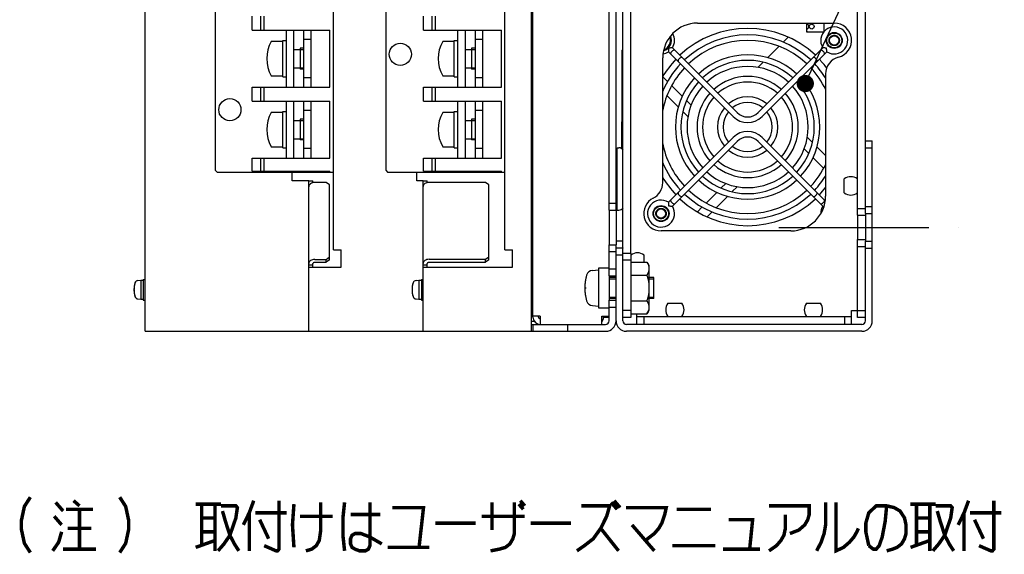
# Model space of a CAD drawing. Extents: x 159 to 2026, y 157 to 1386.
# Tile 7 of 28: x 1578 to 1862, y 200 to 354. Entities that reach past the tile are written whole.
import ezdxf

# ---------------------------------------------------------------- set-up
doc = ezdxf.new("R2010")
doc.units = 0
doc.header["$LTSCALE"] = 115.5
doc.linetypes.add('CENTER', pattern=[0.6, 0.375, -0.075, 0.075, -0.075])
doc.linetypes.add('HIDDEN', pattern=[0.2, 0.1, -0.1])
doc.layers.get('0').update_dxf_attribs({"linetype": 'CONTINUOUS'})
for name, color, linetype in [('ALL_AXIS', 7, 'CONTINUOUS'), ('ALL_CURVE', 7, 'CONTINUOUS'), ('ALL_FEATURES', 7, 'CONTINUOUS'), ('ALL_NOTE', 7, 'CONTINUOUS'), ('DEFAULT_2', 8, 'HIDDEN')]:
    doc.layers.add(name, color=color, linetype=linetype)

msp = doc.modelspace()

# ---------------------------------------------------------------- linework, layer by layer
at = {"color": 7, "linetype": 'CONTINUOUS'}
for p, q in [((1658.75, 345.75), (1658.75, 339.75)), ((1708.25, 345.75), (1708.25, 339.75)), ((1658.75, 325.25), (1658.75, 319.25)), ((1708.25, 325.25), (1708.25, 319.25)), ((1751.63, 324.45), (1751.7, 324.45)), ((1751.63, 316.715), (1751.63, 324.45)), ((1754.3, 284.006), (1758.919, 284.006)), ((1758.919, 284.006), (1759.5, 283)), ((1758.919, 284.006), (1759.239, 283.362)), ((1759.5, 283), (1759.5, 270)), ((1754.3, 280.253), (1758.919, 280.253)), ((1754.3, 280.253), (1754.3, 272.747)), ((1760.9, 273.5), (1760.9, 279.5)), ((1726, 271.165), (1725.5, 271.165)), ((1754.3, 272.747), (1758.919, 272.747)), ((1759.5, 270.871), (1759.434, 270.258)), ((1754.3, 268.994), (1758.919, 268.994)), ((1758.919, 268.994), (1759.5, 270)), ((1726.43, 266.835), (1725.5, 266.835))]:
    msp.add_line(p, q, dxfattribs=at)
for points in [[(1759.5, 282.129), (1759.434, 281.516), (1759.239, 280.896), (1758.919, 280.253)], [(1759.239, 283.362), (1759.434, 282.742), (1759.5, 282.129)], [(1758.919, 280.253), (1759.239, 278.966), (1759.434, 277.726), (1759.5, 276.5)], [(1759.5, 276.5), (1759.434, 275.274), (1759.239, 274.034), (1758.919, 272.747)], [(1758.919, 272.747), (1759.239, 272.104), (1759.434, 271.484), (1759.5, 270.871)], [(1759.434, 270.258), (1759.239, 269.638), (1758.919, 268.994)]]:
    msp.add_lwpolyline(points, dxfattribs=at)
at = {"layer": 'ALL_AXIS', "color": 7, "linetype": 'CONTINUOUS'}
for p, q in [((1754.3, 286.5), (1754.3, 501.5)), ((1644.9, 351), (1644.9, 355)), ((1694.4, 351), (1694.4, 355)), ((1654.75, 351), (1654.75, 334.5)), ((1656.9, 351), (1656.9, 334.5)), ((1704.25, 351), (1704.25, 334.5)), ((1706.4, 351), (1706.4, 334.5)), ((1650.548, 347.75), (1653.75, 347.75)), ((1653.75, 348), (1654.75, 348)), ((1653.75, 337.502), (1653.75, 347.998)), ((1700.048, 347.75), (1703.25, 347.75)), ((1703.25, 348), (1704.25, 348)), ((1703.25, 337.502), (1703.25, 347.998)), ((1656.9, 345.425), (1659.9, 345.425)), ((1706.4, 345.425), (1709.4, 345.425)), ((1656.9, 340.075), (1659.9, 340.075)), ((1706.4, 340.075), (1709.4, 340.075)), ((1650.548, 337.75), (1653.75, 337.75)), ((1653.75, 337.5), (1654.75, 337.5)), ((1700.048, 337.75), (1703.25, 337.75)), ((1703.25, 337.5), (1704.25, 337.5)), ((1644.9, 330.5), (1644.9, 334.5)), ((1694.4, 330.5), (1694.4, 334.5)), ((1654.75, 330.5), (1654.75, 314)), ((1656.9, 330.5), (1656.9, 314)), ((1704.25, 330.5), (1704.25, 314)), ((1706.4, 330.5), (1706.4, 314)), ((1650.548, 327.25), (1653.75, 327.25)), ((1653.75, 327.5), (1654.75, 327.5)), ((1653.75, 317.002), (1653.75, 327.498)), ((1700.048, 327.25), (1703.25, 327.25)), ((1703.25, 327.5), (1704.25, 327.5)), ((1703.25, 317.002), (1703.25, 327.498)), ((1656.9, 324.925), (1659.9, 324.925)), ((1706.4, 324.925), (1709.4, 324.925)), ((1656.9, 319.575), (1659.9, 319.575)), ((1706.4, 319.575), (1709.4, 319.575)), ((1650.548, 317.25), (1653.75, 317.25)), ((1653.75, 317), (1654.75, 317)), ((1700.048, 317.25), (1703.25, 317.25)), ((1703.25, 317), (1704.25, 317)), ((1750.3, 317), (1750.8, 317)), ((1750.3, 299.001), (1750.3, 316.999)), ((1644.9, 310.2), (1644.9, 314)), ((1694.4, 310.2), (1694.4, 314)), ((1750, 315), (1750.3, 315)), ((1815.9, 304), (1815.9, 308)), ((1748, 299), (1748, 289)), ((1750, 301), (1750.3, 301)), ((1750.3, 299), (1750.8, 299)), ((1819.7, 297.5), (1819.7, 290.5)), ((1758.1, 284), (1758.1, 286)), ((1743.167, 281.598), (1744.9, 281.75)), ((1748, 282.25), (1744.9, 282.25)), ((1744.9, 282.25), (1744.9, 270.75)), ((1611.953, 278.676), (1612.8, 278.75)), ((1612.8, 278.75), (1613.5, 278.75)), ((1612.8, 278.75), (1612.8, 273.25)), ((1613.5, 279), (1614, 279)), ((1613.5, 279), (1613.5, 273)), ((1692.253, 278.676), (1693.1, 278.75)), ((1693.1, 278.75), (1693.8, 278.75)), ((1693.1, 278.75), (1693.1, 273.25)), ((1693.8, 279), (1694.3, 279)), ((1693.8, 279), (1693.8, 273)), ((1748, 280), (1748, 273)), ((1748, 279.175), (1750, 279.175)), ((1759.5, 279.175), (1760.9, 279.175)), ((1760.9, 273.825), (1760.9, 279.175)), ((1611.953, 273.324), (1612.8, 273.25)), ((1612.8, 273.25), (1613.5, 273.25)), ((1613.5, 273), (1614, 273)), ((1692.253, 273.324), (1693.1, 273.25)), ((1693.1, 273.25), (1693.8, 273.25)), ((1693.8, 273), (1694.3, 273)), ((1748, 273.825), (1750, 273.825)), ((1759.5, 273.825), (1760.9, 273.825)), ((1743.167, 271.402), (1744.9, 271.25)), ((1744.9, 270.75), (1748, 270.75)), ((1765, 272.1), (1769, 272.1)), ((1805, 272.1), (1809, 272.1))]:
    msp.add_line(p, q, dxfattribs=at)
at = {"layer": 'ALL_AXIS', "color": 3, "linetype": 'CONTINUOUS'}
for p, q in [((1752, 289.427), (1752, 498.573)), ((1750, 299), (1750, 289)), ((1822, 297.5), (1822, 290.5)), ((1752, 288.073), (1752, 288))]:
    msp.add_line(p, q, dxfattribs=at)
at = {"layer": 'ALL_AXIS', "color": 7, "linetype": 'CENTER'}
msp.add_line((1797, 294), (1849, 294), dxfattribs=at)
at = {"layer": 'ALL_AXIS', "color": 7, "linetype": 'CONTINUOUS'}
for centre, radius in [((1806.5, 352), 0.7), ((1813, 348), 2.3), ((1763, 298), 2.3)]:
    msp.add_circle(centre, radius, dxfattribs=at)
for centre, radius, start, end in [((1805, 352), 0.7, 270, 90), ((1788, 323), 28.5, 46.61296, 133.38704), ((1788, 323), 32.5, 57.87143, 58.42835), ((1659.15, 342.75), 10, 150.33376, 209.66624), ((1708.65, 342.75), 10, 150.33376, 209.66624), ((1763, 348), 3, 284.84002, 24.38012), ((1763, 348), 2.75, 287.14748, 21.65835), ((1788, 323), 26.6, 46.723, 133.277), ((1788, 323), 25, 46.84144, 133.15856), ((1788, 323), 26.6, 136.729, 157.50316), ((1788, 323), 28.5, 136.60957, 149.54556), ((1788, 323), 20.85, 47.20119, 132.79881), ((1788, 323), 19.25, 47.38415, 132.61585), ((1788, 323), 26.6, 31.95523, 43.271), ((1788, 323), 28.5, 36.70919, 43.39043), ((1788, 323), 25, 136.82653, 169.48347), ((1788, 323), 17.5, 47.6274, 132.3726), ((1788, 323), 25, 25.58521, 43.17347), ((1788, 323), 20.85, 137.19874, 222.80126), ((1788, 323), 19.25, 137.38192, 222.61808), ((1788, 323), 14.6, 48.14348, 131.85652), ((1788, 323), 13, 48.53662, 131.46338), ((1788, 323), 19.25, 317.38192, 42.61808), ((1788, 323), 20.85, 317.19874, 42.80126), ((1788, 323), 17.5, 137.6274, 222.3726), ((1788, 323), 14.6, 138.14348, 221.85652), ((1788, 323), 14.6, 318.14348, 41.85652), ((1788, 323), 17.5, 317.6274, 42.3726), ((1788, 323), 13, 138.54035, 221.45965), ((1788, 323), 8.7, 50.2937, 129.7063), ((1788, 323), 7.1, 51.47048, 128.52952), ((1788, 323), 13, 318.54035, 41.45965), ((1659.15, 322.25), 10, 150.33376, 209.66624), ((1708.65, 322.25), 10, 150.33376, 209.66624), ((1788, 323), 8.7, 140.30258, 219.69742), ((1788, 323), 7.1, 141.47048, 218.52952), ((1788, 323), 7.1, 321.47048, 38.52952), ((1788, 323), 8.7, 320.30258, 39.69742), ((1788, 323), 25, 190.51653, 223.17347), ((1750.8, 315.5), 1.5, 35.35812, 90), ((1788, 323), 8.7, 230.2937, 309.7063), ((1788, 323), 7.1, 231.47048, 308.52952), ((1788, 323), 26.6, 202.49684, 223.271), ((1788, 323), 13, 228.53662, 311.46338), ((1788, 323), 17.5, 227.6274, 312.3726), ((1788, 323), 14.6, 228.14348, 311.85652), ((1788, 323), 25, 316.82653, 334.41479), ((1788, 323), 28.5, 210.45444, 223.39043), ((1788, 323), 20.85, 227.20119, 312.79881), ((1788, 323), 19.25, 227.38415, 312.61585), ((1788, 323), 26.6, 316.729, 328.04477), ((1817.8, 305.548), 3.102, 52.22783, 127.77217), ((1788, 323), 25, 226.84144, 313.15856), ((1788, 323), 28.5, 316.60957, 322.33421), ((1788, 323), 28.5, 226.61296, 313.38704), ((1788, 323), 26.6, 226.723, 313.277), ((1817.8, 306.452), 3.102, 232.22783, 307.77217), ((1750.8, 300.5), 1.5, 270, 324.64188), ((1756.2, 283.548), 3.102, 52.22783, 127.77217), ((1743.332, 279.706), 1.9, 95, 164.63751), ((1612.04, 277.68), 1, 95, 163.74297), ((1692.34, 277.68), 1, 95, 163.74297), ((1755, 276.5), 14, 164.63751, 195.36249), ((1617.8, 276), 7, 163.74297, 196.25703), ((1698.1, 276), 7, 163.74297, 196.25703), ((1612.04, 274.32), 1, 196.25703, 265), ((1692.34, 274.32), 1, 196.25703, 265), ((1743.332, 273.294), 1.9, 195.36249, 265), ((1767.452, 270.2), 3.102, 142.22783, 217.77217), ((1766.548, 270.2), 3.102, 322.22783, 37.77217), ((1807.452, 270.2), 3.102, 142.22783, 217.77217), ((1806.548, 270.2), 3.102, 322.22783, 37.77217)]:
    msp.add_arc(centre, radius, start, end, dxfattribs=at)
at = {"layer": 'ALL_CURVE', "color": 40, "linetype": 'CONTINUOUS'}
for p, q in [((1610.8, 276), (1611.035, 276)), ((1691.1, 276), (1691.335, 276)), ((1741, 276.5), (1741.359, 276.5))]:
    msp.add_line(p, q, dxfattribs=at)
for centre, radius, start, end in [((1755, 276.5), 14, 166.99712, 193.00288), ((1617.8, 276), 7, 165.0994, 194.9006), ((1698.1, 276), 7, 165.0994, 194.9006)]:
    msp.add_arc(centre, radius, start, end, dxfattribs=at)
at = {"layer": 'ALL_FEATURES', "color": 3, "linetype": 'CONTINUOUS'}
for p, q in [((1614, 264), (1614, 519.173)), ((1726, 268.1), (1726, 519.9)), ((1717.9, 287.5), (1717.9, 500.5)), ((1750, 299), (1750, 489)), ((1822, 318), (1822, 470)), ((1668.4, 287.5), (1668.4, 418.5)), ((1725.5, 378.25), (1725.5, 264)), ((1824, 267), (1824, 319)), ((1656.5, 307.5), (1656.5, 310)), ((1692.5, 307.5), (1692.5, 310)), ((1661.3, 307.5), (1656.5, 307.5)), ((1661.3, 264), (1661.3, 307.5)), ((1694.3, 307.5), (1692.5, 307.5)), ((1694.3, 264), (1694.3, 307.5)), ((1666.3, 306.978), (1663, 306.978)), ((1667.3, 306.279), (1666.3, 306.978)), ((1667.3, 285.471), (1667.3, 306.279)), ((1712.3, 307.007), (1696, 307.007)), ((1713.3, 306.313), (1712.3, 307.007)), ((1713.3, 285.472), (1713.3, 306.313)), ((1822, 298), (1822, 297.5)), ((1822, 290.5), (1822, 290)), ((1668.4, 287.5), (1670.6, 287.5)), ((1670.6, 282.5), (1670.6, 287.5)), ((1717.9, 287.5), (1720.1, 287.5)), ((1720.1, 282.5), (1720.1, 287.5)), ((1750, 267), (1750, 289)), ((1663, 284.773), (1666.3, 284.773)), ((1666.3, 284.773), (1667.3, 285.471)), ((1696, 284.779), (1712.3, 284.779)), ((1712.3, 284.779), (1713.3, 285.472)), ((1661.3, 282.5), (1670.6, 282.5)), ((1694.3, 282.5), (1720.1, 282.5)), ((1728.1, 268.4), (1726, 268.4)), ((1728.1, 268.4), (1728.1, 266)), ((1745.9, 268.4), (1748, 268.4)), ((1745.9, 266), (1745.9, 268.4)), ((1614, 264), (1747, 264)), ((1821, 264), (1753, 264))]:
    msp.add_line(p, q, dxfattribs=at)
at = {"layer": 'ALL_FEATURES', "color": 7, "linetype": 'CONTINUOUS'}
for p, q in [((1748, 299), (1748, 489)), ((1819.7, 297.5), (1819.7, 490.5)), ((1683.5, 477.5), (1683.5, 310.5)), ((1634.3, 395.5), (1634.3, 310.5)), ((1644.9, 351), (1644.9, 355)), ((1647.4, 351), (1647.4, 355)), ((1648.4, 351), (1648.4, 355)), ((1694.4, 351), (1694.4, 355)), ((1696.9, 351), (1696.9, 355)), ((1697.9, 351), (1697.9, 355)), ((1773.5, 353), (1813, 353)), ((1805, 353), (1805, 350.5)), ((1810, 353), (1810, 350.5)), ((1644.9, 351), (1667.4, 351)), ((1659.9, 334.5), (1659.9, 351)), ((1661.9, 351), (1661.9, 334.5)), ((1667.4, 334.5), (1667.4, 351)), ((1694.4, 351), (1716.9, 351)), ((1709.4, 334.5), (1709.4, 351)), ((1711.4, 351), (1711.4, 334.5)), ((1716.9, 334.5), (1716.9, 351)), ((1805, 350.5), (1810, 350.5)), ((1661.9, 348.25), (1659.9, 348.25)), ((1711.4, 348.25), (1709.4, 348.25)), ((1799.732, 348.973), (1798.237, 347.478)), ((1751.7, 345.2), (1752, 345.2)), ((1751.7, 345.2), (1751.7, 344.5)), ((1751.7, 344.5), (1752, 344.5)), ((1751.7, 344.45), (1752, 344.45)), ((1751.7, 344.45), (1751.7, 324.45)), ((1765.133, 344.735), (1783.849, 326.019)), ((1766.265, 345.867), (1784.981, 327.151)), ((1791.019, 327.151), (1809.735, 345.867)), ((1792.151, 326.019), (1810.867, 344.735)), ((1797.012, 346.253), (1793.74, 342.981)), ((1763.5, 306.93), (1763.5, 343)), ((1792.426, 341.667), (1791, 340.241)), ((1810.5, 338.318), (1810.5, 303)), ((1661.9, 337.25), (1659.9, 337.25)), ((1711.4, 337.25), (1709.4, 337.25)), ((1764.879, 336.123), (1763.5, 337.502)), ((1644.9, 334.5), (1667.4, 334.5)), ((1644.9, 330.5), (1644.9, 334.5)), ((1647.4, 330.5), (1647.4, 334.5)), ((1648.4, 330.5), (1648.4, 334.5)), ((1694.4, 334.5), (1716.9, 334.5)), ((1694.4, 330.5), (1694.4, 334.5)), ((1696.9, 330.5), (1696.9, 334.5)), ((1697.9, 330.5), (1697.9, 334.5)), ((1769.159, 331.843), (1766.077, 334.925)), ((1644.9, 330.5), (1667.4, 330.5)), ((1659.9, 314), (1659.9, 330.5)), ((1661.9, 330.5), (1661.9, 314)), ((1667.4, 314), (1667.4, 330.5)), ((1694.4, 330.5), (1716.9, 330.5)), ((1709.4, 314), (1709.4, 330.5)), ((1711.4, 330.5), (1711.4, 314)), ((1716.9, 314), (1716.9, 330.5)), ((1764.751, 332.008), (1768.006, 328.753)), ((1771.681, 329.32), (1770.345, 330.656)), ((1661.9, 327.75), (1659.9, 327.75)), ((1711.4, 327.75), (1709.4, 327.75)), ((1769.295, 327.464), (1770.759, 326)), ((1751.7, 324.45), (1752, 324.45)), ((1765.133, 301.265), (1783.849, 319.981)), ((1766.265, 300.133), (1784.981, 318.849)), ((1809.735, 300.133), (1791.019, 318.849)), ((1810.409, 301.723), (1792.151, 319.981)), ((1806.705, 318.536), (1805.241, 320)), ((1822, 319), (1824, 319)), ((1661.9, 316.75), (1659.9, 316.75)), ((1711.4, 316.75), (1709.4, 316.75)), ((1804.319, 316.68), (1805.655, 315.344)), ((1810.5, 314.741), (1807.994, 317.247)), ((1822, 298), (1822, 318)), ((1822, 317), (1824, 317)), ((1644.9, 314), (1667.4, 314)), ((1644.9, 310.2), (1644.9, 314)), ((1647.4, 310.2), (1647.4, 314)), ((1648.4, 310.2), (1648.4, 314)), ((1694.4, 314), (1716.9, 314)), ((1694.4, 310.2), (1694.4, 314)), ((1696.9, 310.2), (1696.9, 314)), ((1697.9, 310.2), (1697.9, 314)), ((1806.841, 314.157), (1809.923, 311.075)), ((1634.3, 310.5), (1634.8, 310)), ((1634.8, 310), (1668.4, 310)), ((1644.9, 310.2), (1667.4, 310.2)), ((1661.9, 310), (1661.9, 310.2)), ((1667.4, 310), (1667.4, 310.2)), ((1683.5, 310.5), (1684, 310)), ((1684, 310), (1695, 310)), ((1694.4, 310.2), (1716.9, 310.2)), ((1695, 310), (1711.4, 310)), ((1711.4, 310), (1711.4, 310.2)), ((1711.4, 310), (1717.9, 310)), ((1716.9, 310), (1716.9, 310.2)), ((1661.3, 307.5), (1662.5, 307.5)), ((1662.5, 306.918), (1662.5, 307.5)), ((1694.3, 307.5), (1695.5, 307.5)), ((1695.5, 306.946), (1695.5, 307.5)), ((1781.68, 306.681), (1780.388, 305.39)), ((1783.574, 304.333), (1785, 305.759)), ((1779.178, 304.18), (1776.047, 301.049)), ((1778.988, 299.747), (1782.26, 303.019)), ((1748, 301), (1750, 301)), ((1748, 299), (1750, 299)), ((1774.915, 299.917), (1773.477, 298.478)), ((1776.268, 297.027), (1777.763, 298.522)), ((1819.7, 299.5), (1822, 299.5)), ((1822, 300), (1824, 300)), ((1819.7, 297.5), (1822, 297.5)), ((1822, 298), (1824, 298)), ((1800.5, 293), (1763, 293)), ((1752, 290), (1750, 290)), ((1819.7, 290.5), (1822, 290.5)), ((1819.7, 268), (1819.7, 290.5)), ((1822, 290), (1824, 290)), ((1822, 267), (1822, 290)), ((1748, 289), (1750, 289)), ((1748, 280), (1748, 289)), ((1752, 288), (1750, 288)), ((1752, 267), (1752, 289.427)), ((1819.7, 288.5), (1822, 288.5)), ((1822, 288), (1824, 288)), ((1666.3, 283.914), (1666.3, 284.773)), ((1667.3, 284.613), (1666.3, 283.914)), ((1667.3, 284.613), (1667.3, 285.471)), ((1712.3, 283.914), (1712.3, 284.779)), ((1713.3, 284.607), (1712.3, 283.914)), ((1713.3, 284.607), (1713.3, 285.472)), ((1748, 287), (1750, 287)), ((1752, 286), (1750, 286)), ((1754.3, 286.5), (1752, 286.5)), ((1754.3, 284.5), (1752, 284.5)), ((1754.3, 286.5), (1754.3, 268)), ((1661.3, 283.199), (1662.5, 283.199)), ((1662.5, 282.5), (1662.5, 283.556)), ((1663, 283.914), (1666.3, 283.914)), ((1694.3, 283.193), (1695.5, 283.193)), ((1695.5, 282.5), (1695.5, 283.554)), ((1696, 283.914), (1712.3, 283.914)), ((1725.5, 284), (1726, 284)), ((1748, 282), (1750, 282)), ((1748, 280), (1750, 280)), ((1748, 273), (1750, 273)), ((1748, 267), (1748, 273)), ((1748, 271), (1750, 271)), ((1727.6, 268.1), (1727.6, 268.4)), ((1746.4, 268.1), (1746.4, 268.4)), ((1746.4, 268.1), (1748, 268.1)), ((1754.3, 270), (1752, 270)), ((1754.3, 268), (1752, 268)), ((1756, 266), (1756, 268.994)), ((1756, 268.3), (1818, 268.3)), ((1758, 268.3), (1758, 266)), ((1816, 268.3), (1816, 266)), ((1818, 270), (1822, 270)), ((1818, 266), (1818, 270)), ((1822, 268), (1819.7, 268)), ((1725.5, 266), (1747, 266)), ((1726, 266), (1726, 264)), ((1736, 266), (1736, 264)), ((1821, 266), (1753, 266)), ((1649, 264), (1649, 263.92)), ((1710, 263.92), (1649, 263.92)), ((1710, 264), (1710, 263.92))]:
    msp.add_line(p, q, dxfattribs=at)
for points in [[(1765.192, 345.808), (1765.187, 345.507), (1765.175, 345.246), (1765.16, 345.032), (1765.147, 344.871), (1765.137, 344.77), (1765.133, 344.735)], [(1766.265, 345.867), (1766.234, 345.863), (1766.141, 345.854), (1765.984, 345.841), (1765.768, 345.826), (1765.5, 345.813), (1765.192, 345.808)], [(1766.15, 344.85), (1765.995, 344.673), (1765.867, 344.48), (1765.791, 344.301), (1765.774, 344.152), (1765.819, 344.05)], [(1766.95, 345.181), (1766.848, 345.226), (1766.699, 345.209), (1766.52, 345.133), (1766.327, 345.005), (1766.15, 344.85)], [(1809.85, 344.85), (1809.673, 345.005), (1809.48, 345.133), (1809.301, 345.209), (1809.152, 345.226), (1809.05, 345.181)], [(1810.808, 345.808), (1810.507, 345.813), (1810.245, 345.825), (1810.031, 345.84), (1809.871, 345.853), (1809.77, 345.863), (1809.735, 345.867)], [(1810.181, 344.05), (1810.226, 344.152), (1810.209, 344.301), (1810.133, 344.48), (1810.005, 344.673), (1809.85, 344.85)], [(1810.867, 344.735), (1810.863, 344.766), (1810.854, 344.859), (1810.841, 345.015), (1810.826, 345.232), (1810.813, 345.5), (1810.808, 345.808)], [(1768.272, 342.728), (1768.116, 342.552), (1767.988, 342.359), (1767.912, 342.18), (1767.895, 342.03), (1767.94, 341.928)], [(1769.072, 343.06), (1768.97, 343.105), (1768.82, 343.088), (1768.641, 343.012), (1768.448, 342.884), (1768.272, 342.728)], [(1807.728, 342.728), (1807.552, 342.884), (1807.359, 343.012), (1807.18, 343.088), (1807.03, 343.105), (1806.928, 343.06)], [(1808.06, 341.928), (1808.105, 342.03), (1808.088, 342.18), (1808.012, 342.359), (1807.884, 342.552), (1807.728, 342.728)], [(1765.819, 301.95), (1765.774, 301.848), (1765.791, 301.699), (1765.867, 301.52), (1765.995, 301.327), (1766.15, 301.15)], [(1767.94, 304.072), (1767.895, 303.97), (1767.912, 303.82), (1767.988, 303.641), (1768.116, 303.448), (1768.272, 303.272)], [(1768.272, 303.272), (1768.448, 303.116), (1768.641, 302.988), (1768.82, 302.912), (1768.97, 302.895), (1769.072, 302.94)], [(1806.928, 302.94), (1807.03, 302.895), (1807.18, 302.912), (1807.359, 302.988), (1807.552, 303.116), (1807.728, 303.272)], [(1807.728, 303.272), (1807.884, 303.448), (1808.012, 303.641), (1808.088, 303.82), (1808.105, 303.97), (1808.06, 304.072)], [(1809.85, 301.15), (1810.005, 301.327), (1810.133, 301.52), (1810.209, 301.699), (1810.226, 301.848), (1810.181, 301.95)], [(1765.133, 301.265), (1765.137, 301.234), (1765.146, 301.141), (1765.159, 300.985), (1765.174, 300.768), (1765.187, 300.5), (1765.192, 300.192)], [(1765.192, 300.192), (1765.493, 300.187), (1765.755, 300.175), (1765.969, 300.16), (1766.129, 300.147), (1766.231, 300.137), (1766.265, 300.133)], [(1766.15, 301.15), (1766.327, 300.995), (1766.52, 300.867), (1766.699, 300.791), (1766.848, 300.774), (1766.95, 300.819)], [(1809.05, 300.819), (1809.152, 300.774), (1809.301, 300.791), (1809.48, 300.867), (1809.673, 300.995), (1809.85, 301.15)], [(1809.735, 300.133), (1809.766, 300.137), (1809.859, 300.146), (1810.015, 300.159), (1810.088, 300.164)], [(1663, 283.914), (1662.902, 283.907), (1662.809, 283.887), (1662.722, 283.854), (1662.646, 283.809), (1662.584, 283.755), (1662.538, 283.693), (1662.51, 283.626), (1662.5, 283.556)], [(1696, 283.914), (1695.902, 283.907), (1695.809, 283.887), (1695.722, 283.853), (1695.646, 283.808), (1695.584, 283.754), (1695.538, 283.691), (1695.51, 283.624), (1695.5, 283.554)]]:
    msp.add_lwpolyline(points, dxfattribs=at)
at = {"layer": 'ALL_FEATURES', "color": 3, "linetype": 'CONTINUOUS'}
for points in [[(1663, 306.978), (1662.668, 306.955), (1662.349, 306.885), (1662.056, 306.773), (1661.798, 306.622), (1661.587, 306.437), (1661.429, 306.227), (1661.333, 305.999), (1661.3, 305.762)], [(1696, 307.007), (1695.668, 306.983), (1695.349, 306.913), (1695.056, 306.8), (1694.798, 306.648), (1694.587, 306.462), (1694.429, 306.25), (1694.333, 306.02), (1694.3, 305.781)], [(1663, 284.773), (1662.668, 284.749), (1662.349, 284.68), (1662.056, 284.568), (1661.798, 284.416), (1661.587, 284.232), (1661.429, 284.022), (1661.333, 283.794), (1661.3, 283.556)], [(1696, 284.779), (1695.668, 284.755), (1695.349, 284.686), (1695.056, 284.572), (1694.798, 284.42), (1694.587, 284.234), (1694.429, 284.022), (1694.333, 283.793), (1694.3, 283.554)]]:
    msp.add_lwpolyline(points, dxfattribs=at)
at = {"layer": 'ALL_FEATURES', "color": 7, "linetype": 'CONTINUOUS'}
for centre, radius in [((1813, 348), 2.15), ((1687.7, 344), 3.2), ((1813, 348), 1.337), ((1638.5, 328), 3.2), ((1763, 298), 2.15), ((1763, 298), 1.337)]:
    msp.add_circle(centre, radius, dxfattribs=at)
for centre, radius, start, end in [((1773.5, 343), 10, 90, 180), ((1813, 348), 5, 284.47751, 90), ((1763, 348), 3.9, 326.837, 30.32166), ((1813, 348), 3.9, 236.837, 213.163), ((1650.548, 347.65), 0.1, 90, 150.35133), ((1700.048, 347.65), 0.1, 90, 150.35133), ((1763, 348), 3.9, 278.61752, 303.163), ((1815.5, 338.318), 5, 104.47751, 180), ((1650.548, 337.85), 0.1, 209.64867, 270), ((1700.048, 337.85), 0.1, 209.64867, 270), ((1650.548, 327.15), 0.1, 90, 150.35133), ((1700.048, 327.15), 0.1, 90, 150.35133), ((1788, 330.17), 4.27, 225, 315), ((1788, 330.17), 5.87, 225, 315), ((1788, 315.83), 5.87, 45, 135), ((1788, 315.83), 4.27, 45, 135), ((1650.548, 317.35), 0.1, 209.64867, 270), ((1700.048, 317.35), 0.1, 209.64867, 270), ((1758.5, 306.93), 5, 296.74368, 360), ((1763, 298), 5, 116.74368, 270), ((1763, 298), 3.9, 56.837, 33.163), ((1800.5, 303), 10, 270, 360), ((1813, 298), 3.9, 146.837, 180.19683), ((1728.1, 268.1), 0.5, 180, 270), ((1747, 267), 1, 270, 360), ((1753, 267), 1, 180, 270), ((1821, 267), 1, 270, 360)]:
    msp.add_arc(centre, radius, start, end, dxfattribs=at)
at = {"layer": 'ALL_FEATURES', "color": 3, "linetype": 'CONTINUOUS'}
for centre, radius, start, end in [((1728.1, 268.1), 2.1, 180, 270), ((1744.3, 268.1), 2.1, 319.81944, 360), ((1747, 267), 3, 270, 360), ((1753, 267), 3, 180, 270), ((1821, 267), 3, 270, 360)]:
    msp.add_arc(centre, radius, start, end, dxfattribs=at)
at = {"layer": 'ALL_NOTE', "color": 2, "linetype": 'CONTINUOUS'}
msp.add_line((1805.697, 337.827), (1869.33, 474.5), dxfattribs=at)
at = {"layer": 'ALL_NOTE', "color": 2, "linetype": 'CONTINUOUS', "const_width": 2.5}
msp.add_lwpolyline([(1803.392, 335.561, 1), (1805.892, 335.561, 1)], format="xyb", close=True, dxfattribs=at)
at = {"layer": 'ALL_NOTE', "color": 2, "linetype": 'CONTINUOUS', "const_width": 1}
for points in [[(1580.892, 216.074), (1579.172, 213.408), (1578.312, 209.408), (1578.312, 206.741), (1579.172, 202.741), (1580.892, 200.074)], [(1606.692, 216.074), (1608.412, 213.408), (1609.272, 209.408), (1609.272, 206.741), (1608.412, 202.741), (1606.692, 200.074)], [(1588.202, 214.574), (1590.352, 212.074)], [(1593.362, 215.074), (1595.082, 213.574)], [(1628.622, 214.074), (1635.932, 214.074)], [(1630.342, 214.074), (1630.342, 202.074)], [(1634.212, 214.074), (1634.212, 200.574)], [(1635.932, 213.574), (1640.232, 213.574), (1640.662, 213.074), (1640.232, 210.074), (1638.512, 205.074), (1636.792, 202.574), (1635.072, 200.574)], [(1645.392, 215.074), (1644.102, 211.574), (1642.382, 208.074)], [(1652.702, 215.074), (1652.702, 201.074), (1652.272, 200.574), (1651.842, 200.574), (1648.402, 202.074)], [(1657.002, 214.074), (1656.572, 208.074), (1657.002, 201.574)], [(1664.742, 214.574), (1664.742, 206.574), (1664.312, 203.574), (1663.452, 202.074), (1662.162, 201.074), (1660.442, 200.574)], [(1671.622, 214.574), (1671.192, 210.574), (1671.192, 204.574), (1671.622, 200.574)], [(1678.932, 214.574), (1678.932, 202.074), (1678.502, 201.074), (1677.642, 200.574), (1675.922, 200.574), (1674.632, 201.074), (1673.772, 201.574), (1673.342, 202.574), (1673.342, 204.074), (1673.772, 205.074), (1674.632, 205.574), (1676.352, 205.574), (1677.642, 205.074), (1678.932, 204.574), (1682.372, 202.574)], [(1685.382, 213.074), (1694.412, 213.074), (1693.122, 201.574)], [(1720.642, 214.574), (1720.642, 205.574), (1720.212, 204.074), (1719.352, 202.574), (1718.062, 201.574), (1716.342, 201.074), (1713.762, 200.574)], [(1714.192, 206.574), (1714.192, 214.574)], [(1721.932, 214.074), (1723.222, 212.574)], [(1722.362, 215.074), (1723.652, 213.574)], [(1739.992, 213.574), (1748.162, 213.574), (1747.302, 210.574), (1745.582, 207.074), (1743.432, 204.074), (1740.852, 202.074), (1738.702, 200.574)], [(1748.592, 214.574), (1750.312, 212.574)], [(1749.452, 215.074), (1751.172, 213.074)], [(1752.892, 213.074), (1764.502, 213.074), (1764.072, 211.074), (1763.212, 208.574), (1762.352, 207.074), (1761.062, 205.574), (1759.772, 204.574), (1758.482, 203.574)], [(1794.172, 213.574), (1805.782, 213.574), (1805.782, 211.074), (1805.352, 209.574), (1804.492, 208.074), (1802.772, 206.574), (1800.192, 205.574)], [(1810.512, 214.574), (1810.512, 208.074), (1810.082, 205.574), (1809.222, 203.074), (1807.932, 200.574)], [(1813.522, 214.574), (1813.522, 200.574), (1815.672, 201.574), (1817.392, 203.074), (1818.682, 204.574), (1819.542, 206.074), (1819.972, 207.074)], [(1822.982, 202.074), (1822.122, 206.074), (1822.122, 208.574), (1822.982, 211.574), (1825.132, 213.574), (1828.142, 213.574), (1830.292, 213.074), (1832.012, 212.074), (1833.302, 210.074), (1833.732, 208.074), (1833.732, 205.574), (1833.302, 204.074), (1832.442, 202.574), (1831.152, 201.574), (1829.862, 201.074), (1828.142, 200.574)], [(1828.142, 213.574), (1827.712, 209.074), (1826.852, 204.574), (1825.992, 202.074), (1825.132, 201.074), (1824.272, 201.074), (1822.982, 202.074)], [(1835.022, 214.074), (1842.332, 214.074)], [(1836.742, 214.074), (1836.742, 202.074)], [(1840.612, 214.074), (1840.612, 200.574)], [(1842.332, 213.574), (1846.632, 213.574), (1847.062, 213.074), (1846.632, 210.074), (1844.912, 205.074), (1843.192, 202.574), (1841.472, 200.574)], [(1851.792, 215.074), (1850.502, 211.574), (1848.782, 208.074)], [(1859.102, 215.074), (1859.102, 201.074), (1858.672, 200.574), (1858.242, 200.574), (1854.802, 202.074)], [(1587.772, 210.574), (1589.922, 208.074)], [(1591.212, 212.574), (1598.952, 212.574)], [(1595.082, 212.574), (1595.082, 201.074)], [(1630.342, 210.074), (1634.212, 210.074)], [(1636.362, 212.074), (1637.222, 209.074), (1638.512, 205.074), (1639.802, 202.574), (1641.092, 200.574)], [(1644.102, 211.574), (1644.102, 200.574)], [(1645.822, 211.574), (1654.852, 211.574)], [(1658.722, 210.574), (1668.182, 210.574)], [(1673.342, 211.074), (1681.942, 211.074)], [(1711.182, 210.574), (1723.652, 210.574)], [(1767.512, 212.574), (1777.402, 212.574)], [(1798.902, 211.074), (1798.902, 207.074), (1798.472, 205.074), (1797.612, 203.574), (1796.322, 202.074), (1794.172, 200.574)], [(1836.742, 210.074), (1840.612, 210.074)], [(1842.762, 212.074), (1843.622, 209.074), (1844.912, 205.074), (1846.202, 202.574), (1847.492, 200.574)], [(1850.502, 211.574), (1850.502, 200.574)], [(1852.222, 211.574), (1861.252, 211.574)], [(1591.642, 207.074), (1598.522, 207.074)], [(1647.112, 209.574), (1649.692, 204.074)], [(1697.852, 208.574), (1709.462, 208.574)], [(1725.372, 208.574), (1736.982, 208.574)], [(1745.582, 207.074), (1750.742, 200.574)], [(1754.612, 208.074), (1761.062, 200.574)], [(1782.562, 209.574), (1789.442, 209.574), (1788.582, 201.074)], [(1853.512, 209.574), (1856.092, 204.074)], [(1587.342, 200.574), (1589.062, 203.074), (1589.922, 206.074)], [(1630.342, 206.074), (1634.212, 206.074)], [(1836.742, 206.074), (1840.612, 206.074)], [(1628.622, 201.574), (1634.212, 203.574)], [(1684.092, 201.574), (1696.132, 201.574)], [(1766.222, 202.074), (1778.692, 202.074)], [(1835.022, 201.574), (1840.612, 203.574)], [(1590.352, 201.074), (1599.812, 201.074)], [(1780.842, 201.074), (1791.592, 201.074)]]:
    msp.add_lwpolyline(points, dxfattribs=at)
at = {"layer": 'DEFAULT_2', "color": 8, "linetype": 'HIDDEN'}
for p, q in [((1659.9, 345.75), (1658.75, 345.75)), ((1709.4, 345.75), (1708.25, 345.75)), ((1659.9, 339.75), (1658.75, 339.75)), ((1709.4, 339.75), (1708.25, 339.75)), ((1659.9, 325.25), (1658.75, 325.25)), ((1709.4, 325.25), (1708.25, 325.25)), ((1659.9, 319.25), (1658.75, 319.25)), ((1709.4, 319.25), (1708.25, 319.25)), ((1750, 279.5), (1748, 279.5)), ((1760.9, 279.5), (1759.5, 279.5)), ((1750, 273.5), (1748, 273.5)), ((1760.9, 273.5), (1759.5, 273.5))]:
    msp.add_line(p, q, dxfattribs=at)
for centre in [(1813, 348), (1763, 298)]:
    msp.add_circle(centre, 1.5, dxfattribs=at)

doc.saveas('drawing.dxf')
